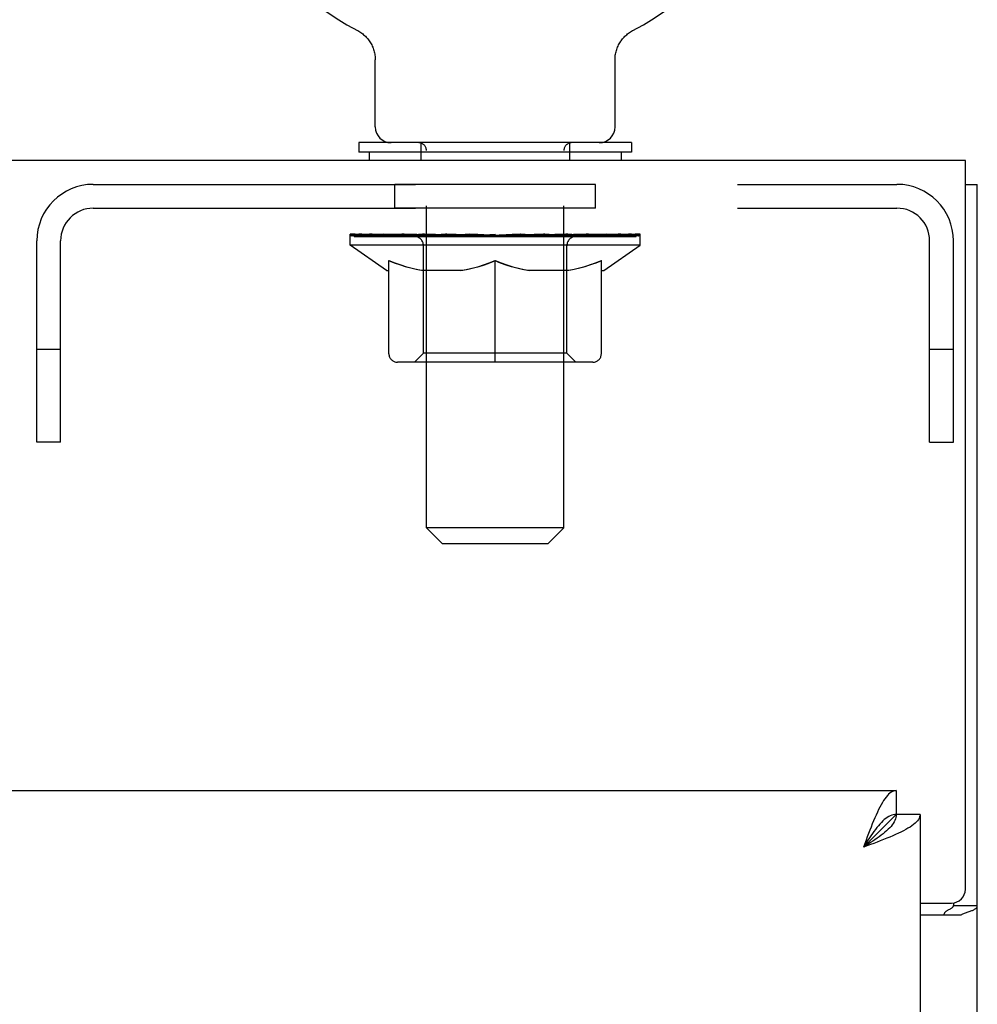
# Model space of a CAD drawing. Header units: inches. Extents: x 0 to 256, y 0 to 165.
# Tile 60 of 88: x 108.88 to 113.05, y 114.28 to 118.57. Entities that reach past the tile are written whole.
import ezdxf

# ---------------------------------------------------------------- set-up
doc = ezdxf.new("R2010")
doc.units = ezdxf.units.IN
doc.header["$LTSCALE"] = 14.05744
doc.header["$MEASUREMENT"] = 0
doc.linetypes.add('HIDDEN', pattern=[0.2, 0.1, -0.1])
doc.layers.get('0').update_dxf_attribs({"linetype": 'CONTINUOUS'})
doc.layers.add('02___PRT_ALL_AXES', color=7, linetype='CONTINUOUS')
doc.layers.add('DEFAULT_2', color=8, linetype='HIDDEN')

msp = doc.modelspace()

# ---------------------------------------------------------------- linework, layer by layer
at = {"color": 7, "linetype": 'Continuous'}
for p, q in [((110.3503, 118.5268), (110.3504, 118.5267)), ((110.3503, 118.5268), (110.3549, 118.5242)), ((110.3516, 118.5261), (110.3535, 118.5251)), ((110.3549, 118.5242), (110.3594, 118.5215)), ((110.3594, 118.5216), (110.3638, 118.5187)), ((110.3637, 118.5188), (110.3681, 118.5157)), ((111.5321, 118.5157), (111.5365, 118.5188)), ((111.5364, 118.5187), (111.5408, 118.5216)), ((111.5408, 118.5215), (111.5452, 118.5242)), ((111.5408, 118.5216), (111.5422, 118.5224)), ((111.5452, 118.5242), (111.5498, 118.5268)), ((111.5467, 118.5251), (111.5486, 118.5261)), ((111.5498, 118.5267), (111.5499, 118.5268)), ((110.368, 118.5158), (110.3722, 118.5125)), ((110.3721, 118.5126), (110.3763, 118.5092)), ((110.3762, 118.5093), (110.3802, 118.5058)), ((110.3801, 118.5059), (110.384, 118.5022)), ((110.3839, 118.5023), (110.3877, 118.4985)), ((110.3876, 118.4986), (110.3912, 118.4946)), ((110.3911, 118.4947), (110.3946, 118.4906)), ((110.3945, 118.4907), (110.3978, 118.4865)), ((110.3977, 118.4866), (110.4009, 118.4823)), ((110.4008, 118.4824), (110.4038, 118.478)), ((110.4038, 118.4781), (110.4066, 118.4735)), ((111.4936, 118.4735), (111.4964, 118.4781)), ((111.4963, 118.478), (111.4993, 118.4824)), ((111.4993, 118.4823), (111.5024, 118.4866)), ((111.5023, 118.4865), (111.5057, 118.4907)), ((111.5056, 118.4906), (111.5091, 118.4947)), ((111.509, 118.4946), (111.5126, 118.4986)), ((111.5125, 118.4985), (111.5163, 118.5023)), ((111.5162, 118.5022), (111.5201, 118.5059)), ((111.5239, 118.5092), (111.5279, 118.5125)), ((111.5279, 118.5125), (111.5322, 118.5158)), ((110.4065, 118.4736), (110.4092, 118.469)), ((110.4092, 118.4691), (110.4116, 118.4644)), ((110.4116, 118.4645), (110.4139, 118.4597)), ((110.4139, 118.4597), (110.416, 118.4549)), ((110.416, 118.455), (110.4179, 118.45)), ((110.4179, 118.4501), (110.4197, 118.4451)), ((110.4197, 118.4452), (110.4212, 118.4401)), ((110.4212, 118.4402), (110.4226, 118.4351)), ((110.4226, 118.4351), (110.4238, 118.43)), ((111.4763, 118.43), (111.4775, 118.4351)), ((111.4775, 118.4351), (111.4789, 118.4402)), ((111.4789, 118.4401), (111.4805, 118.4452)), ((111.4805, 118.4451), (111.4822, 118.4501)), ((111.4822, 118.45), (111.4842, 118.455)), ((111.4841, 118.4549), (111.4863, 118.4597)), ((111.4862, 118.4597), (111.4886, 118.4645)), ((111.4885, 118.4644), (111.491, 118.4691)), ((111.491, 118.469), (111.4936, 118.4736)), ((110.4238, 118.43), (110.4248, 118.4249)), ((110.4248, 118.4249), (110.4257, 118.4197)), ((110.4263, 118.4145), (110.4267, 118.4093)), ((110.4271, 118.107), (110.4271, 118.3996)), ((111.4731, 118.4041), (111.4734, 118.4093)), ((111.4731, 118.3996), (111.4731, 118.4041)), ((111.4731, 118.107), (111.4731, 118.3996)), ((111.4739, 118.4145), (111.4745, 118.4197)), ((111.4745, 118.4197), (111.4753, 118.4249)), ((110.3551, 118.038), (110.3551, 117.996)), ((111.5451, 118.038), (110.3551, 118.038)), ((111.5451, 118.038), (111.5451, 117.996)), ((111.5451, 117.996), (110.3551, 117.996)), ((110.4001, 117.996), (110.4001, 117.96)), ((111.5001, 117.996), (111.5001, 117.96)), ((113.0021, 117.856), (113.0541, 117.856)), ((112.7001, 115.21), (112.7001, 115.106)), ((112.7001, 115.106), (112.5576, 114.9635)), ((112.8041, 115.106), (112.7001, 115.106)), ((112.9501, 114.7201), (112.9501, 114.7083)), ((112.9501, 114.7083), (113.0541, 114.7083))]:
    msp.add_line(p, q, dxfattribs=at)
at = {"color": 3, "linetype": 'Continuous'}
for p, q in [((113.0021, 117.96), (53.1061, 117.96)), ((113.0021, 114.7795), (113.0021, 117.96)), ((113.0541, 46.064), (113.0541, 117.856)), ((84.0956, 115.21), (112.7001, 115.21)), ((112.8041, 115.106), (112.8041, 52.814)), ((112.5873, 114.9745), (112.5576, 114.9635)), ((112.8041, 114.7195), (112.9421, 114.7195)), ((112.8041, 114.6675), (112.9842, 114.6675))]:
    msp.add_line(p, q, dxfattribs=at)
at = {"color": 7, "linetype": 'Continuous'}
for points in [[(111.52, 118.5058), (111.524, 118.5093), (111.528, 118.5126)], [(111.4753, 118.4249), (111.4763, 118.43), (111.4775, 118.4351)], [(110.4257, 118.4197), (110.4263, 118.4145), (110.4267, 118.4093), (110.427, 118.4041), (110.4271, 118.3996)], [(111.4731, 118.4041), (111.4734, 118.4093), (111.4739, 118.4145)], [(112.7001, 115.106), (112.6997, 115.0996), (112.6986, 115.0931), (112.6968, 115.0866), (112.6943, 115.0801), (112.6911, 115.0737), (112.6872, 115.0672), (112.6826, 115.0607), (112.6775, 115.0542), (112.6717, 115.0477), (112.6653, 115.0413), (112.6583, 115.0348), (112.6509, 115.0283), (112.643, 115.0218), (112.6346, 115.0154), (112.6259, 115.0089), (112.6168, 115.0024), (112.6074, 114.9959), (112.5977, 114.9894), (112.5879, 114.983), (112.5779, 114.9765), (112.5677, 114.97), (112.5576, 114.9635)], [(112.7001, 115.106), (112.6936, 115.1057), (112.6871, 115.1046), (112.6806, 115.1028), (112.6742, 115.1003), (112.6677, 115.0971), (112.6612, 115.0932), (112.6547, 115.0886), (112.6483, 115.0834), (112.6418, 115.0776), (112.6353, 115.0712), (112.6288, 115.0643), (112.6224, 115.0569), (112.6159, 115.0489), (112.6094, 115.0406), (112.6029, 115.0318), (112.5964, 115.0227), (112.59, 115.0133), (112.5835, 115.0037), (112.577, 114.9938), (112.5705, 114.9838), (112.5641, 114.9737), (112.5576, 114.9635)], [(112.9295, 114.6907), (112.9343, 114.6931), (112.9366, 114.6943), (112.939, 114.6955), (112.9412, 114.6968), (112.9433, 114.6981), (112.9452, 114.6995), (112.9468, 114.701), (112.948, 114.7024), (112.949, 114.7039), (112.9496, 114.7054), (112.95, 114.7068), (112.9501, 114.7083)], [(112.9097, 114.6675), (112.9097, 114.6696), (112.9099, 114.6715), (112.9103, 114.6733), (112.9109, 114.6751), (112.9117, 114.6767), (112.9127, 114.6783), (112.9139, 114.6799), (112.9153, 114.6814), (112.917, 114.683), (112.9189, 114.6845), (112.9208, 114.6858), (112.9228, 114.6871), (112.9249, 114.6883), (112.9271, 114.6895), (112.9295, 114.6907)]]:
    msp.add_lwpolyline(points, dxfattribs=at)
at = {"color": 3, "linetype": 'Continuous'}
for points in [[(112.7001, 115.21), (112.6946, 115.2096), (112.6891, 115.2082), (112.6836, 115.206), (112.6781, 115.2029), (112.6727, 115.1989), (112.6672, 115.194), (112.6617, 115.1883), (112.6562, 115.1818), (112.6507, 115.1745), (112.6453, 115.1664), (112.6398, 115.1576), (112.6343, 115.148), (112.6288, 115.1378), (112.6234, 115.127), (112.6179, 115.1156)], [(112.6179, 115.1156), (112.6124, 115.1036), (112.6069, 115.0911), (112.6014, 115.0781), (112.5959, 115.0647), (112.5905, 115.0509), (112.585, 115.0369), (112.5795, 115.0225), (112.574, 115.008), (112.5685, 114.9932), (112.5576, 114.9635)], [(112.8041, 115.106), (112.8036, 115.1006), (112.8023, 115.0951), (112.8, 115.0896), (112.7969, 115.0841), (112.7929, 115.0786), (112.7881, 115.0732), (112.7824, 115.0677), (112.7758, 115.0622), (112.7685, 115.0567), (112.7605, 115.0512), (112.7516, 115.0457), (112.7421, 115.0403), (112.7319, 115.0348), (112.721, 115.0293), (112.7096, 115.0238)], [(112.7096, 115.0238), (112.6976, 115.0183), (112.6851, 115.0129), (112.6721, 115.0074), (112.6587, 115.0019), (112.645, 114.9964), (112.6309, 114.9909), (112.6166, 114.9855), (112.602, 114.98), (112.5873, 114.9745)], [(113.0186, 114.6822), (113.0225, 114.6835), (113.0264, 114.6849), (113.03, 114.6862), (113.0335, 114.6876), (113.0365, 114.689), (113.0394, 114.6904), (113.0423, 114.692), (113.0449, 114.6937), (113.0472, 114.6953), (113.049, 114.697), (113.0506, 114.6988), (113.0518, 114.7005), (113.0528, 114.7023), (113.0535, 114.7042), (113.0539, 114.7062), (113.0541, 114.7083)], [(112.9842, 114.6675), (112.9863, 114.6691), (112.9887, 114.6706), (112.9916, 114.6722), (112.9948, 114.6737), (112.9984, 114.6752), (113.0022, 114.6767), (113.0063, 114.6781), (113.0105, 114.6795), (113.0186, 114.6822)]]:
    msp.add_lwpolyline(points, dxfattribs=at)
at = {"color": 7, "linetype": 'Continuous'}
for centre, radius, start, end in [((110.9501, 119.666), 1.2875, 297.7005, 242.2995), ((110.4961, 118.107), 0.069, 180, 270), ((111.4041, 118.107), 0.069, 270, 360)]:
    msp.add_arc(centre, radius, start, end, dxfattribs=at)
at = {"color": 3, "linetype": 'Continuous'}
msp.add_arc((112.9421, 114.7795), 0.06, 270, 360, dxfattribs=at)
at = {"layer": '02___PRT_ALL_AXES', "color": 8, "linetype": 'HIDDEN'}
for p, q in [((110.5126, 117.752), (110.5126, 117.856)), ((111.3876, 117.856), (110.5126, 117.856)), ((111.3876, 117.752), (111.3876, 117.856)), ((111.3876, 117.752), (110.5126, 117.752))]:
    msp.add_line(p, q, dxfattribs=at)
at = {"layer": 'DEFAULT_2', "color": 8, "linetype": 'HIDDEN'}
for p, q in [((110.358, 118.5224), (110.3594, 118.5216)), ((110.6251, 118.038), (110.6251, 117.96)), ((110.6501, 116.357), (110.6501, 118.0035)), ((111.2501, 116.357), (111.2501, 118.0035)), ((111.2751, 118.038), (111.2751, 117.96)), ((109.1966, 117.856), (112.7036, 117.856)), ((109.1966, 117.752), (112.7036, 117.752)), ((110.3168, 117.5913), (110.3168, 117.638)), ((110.3264, 117.6314), (110.3264, 117.638)), ((110.3351, 117.6281), (110.3351, 117.6314)), ((110.3351, 117.6281), (111.5651, 117.6281)), ((110.344, 117.6281), (110.344, 117.6314)), ((110.3449, 117.6281), (110.3449, 117.6314)), ((110.355, 117.6314), (110.355, 117.638)), ((110.3713, 117.6281), (110.3713, 117.6314)), ((110.3731, 117.6281), (110.3731, 117.6314)), ((110.4017, 117.6314), (110.4017, 117.638)), ((110.4161, 117.6281), (110.4161, 117.6314)), ((110.4188, 117.6281), (110.4188, 117.6314)), ((110.6232, 117.6311), (110.4218, 117.6311)), ((110.465, 117.6314), (110.465, 117.638)), ((110.4663, 117.6281), (110.4663, 117.6311)), ((110.4671, 117.6281), (110.4671, 117.6311)), ((110.4701, 117.6281), (110.4701, 117.6311)), ((110.4772, 117.6281), (110.4772, 117.6314)), ((110.4773, 117.6281), (110.4773, 117.6311)), ((110.4807, 117.6281), (110.4807, 117.6314)), ((110.484, 117.6281), (110.484, 117.6321)), ((110.4884, 117.6281), (110.4884, 117.6311)), ((110.5026, 117.6281), (110.5026, 117.6311)), ((110.5207, 117.6281), (110.5207, 117.6311)), ((110.5212, 117.6281), (110.5212, 117.6338)), ((110.5415, 117.6281), (110.5415, 117.6311)), ((110.5416, 117.6281), (110.5416, 117.6311)), ((110.543, 117.6314), (110.543, 117.638)), ((110.5527, 117.6281), (110.5527, 117.6314)), ((110.5568, 117.6281), (110.5568, 117.6314)), ((110.5661, 117.6281), (110.5661, 117.6311)), ((110.5774, 117.6281), (110.5774, 117.6353)), ((110.5929, 117.6281), (110.5929, 117.6311)), ((110.5959, 117.6281), (110.5959, 117.6311)), ((110.6232, 117.6281), (110.6232, 117.6311)), ((110.6901, 117.6311), (110.6282, 117.6311)), ((110.6334, 117.6314), (110.6334, 117.638)), ((110.6402, 117.6281), (110.6402, 117.6314)), ((110.6449, 117.6281), (110.6449, 117.6314)), ((110.6509, 117.6281), (110.6509, 117.6365)), ((110.6551, 117.6281), (110.6551, 117.6311)), ((110.666, 117.6281), (110.666, 117.6311)), ((110.6902, 117.6281), (110.6902, 117.6311)), ((110.765, 117.6311), (110.7059, 117.6311)), ((110.7262, 117.6281), (110.7262, 117.6311)), ((110.7335, 117.6314), (110.7335, 117.638)), ((110.7372, 117.6281), (110.7372, 117.6314)), ((110.7396, 117.6281), (110.7396, 117.6373)), ((110.7423, 117.6281), (110.7423, 117.6314)), ((110.7497, 117.6281), (110.7497, 117.6315)), ((110.7651, 117.6281), (110.7651, 117.6311)), ((110.8455, 117.6311), (110.7911, 117.6311)), ((110.8042, 117.6281), (110.8042, 117.6311)), ((110.8356, 117.6311), (110.9501, 117.638)), ((110.8401, 117.6314), (110.8401, 117.638)), ((110.8407, 117.6379), (110.8401, 117.638)), ((110.8406, 117.6281), (110.8406, 117.6314)), ((110.8407, 117.6314), (110.8407, 117.6379)), ((110.8445, 117.6281), (110.8445, 117.6316)), ((110.8456, 117.6281), (110.8456, 117.6311)), ((110.8459, 117.6281), (110.8459, 117.6314)), ((110.9292, 117.6311), (110.881, 117.6311)), ((110.8866, 117.6281), (110.8866, 117.6311)), ((110.9293, 117.6281), (110.9293, 117.6311)), ((110.9475, 117.6315), (110.9474, 117.6314)), ((110.9474, 117.6281), (110.9474, 117.6314)), ((110.9475, 117.6281), (110.9475, 117.6315)), ((110.9501, 117.6314), (110.9501, 117.638)), ((110.9526, 117.6281), (110.9526, 117.6315)), ((110.9526, 117.6315), (110.9528, 117.6314)), ((110.9528, 117.6281), (110.9528, 117.6314)), ((110.9546, 117.6311), (111.0191, 117.6311)), ((110.9709, 117.6281), (110.9709, 117.6311)), ((110.987, 117.6311), (110.987, 117.6358)), ((110.987, 117.6358), (111.0645, 117.6311)), ((111.0082, 117.6311), (111.0082, 117.6345)), ((111.0136, 117.6281), (111.0136, 117.6311)), ((111.0542, 117.6281), (111.0542, 117.6314)), ((111.0546, 117.6281), (111.0546, 117.6311)), ((111.0546, 117.6311), (111.1091, 117.6311)), ((111.0556, 117.6281), (111.0556, 117.6316)), ((111.0595, 117.6379), (111.06, 117.638)), ((111.0595, 117.6314), (111.0595, 117.6379)), ((111.0595, 117.6281), (111.0595, 117.6314)), ((111.06, 117.6314), (111.06, 117.638)), ((111.096, 117.6281), (111.096, 117.6311)), ((111.1351, 117.6281), (111.1351, 117.6311)), ((111.1351, 117.6311), (111.1942, 117.6311)), ((111.1504, 117.6281), (111.1504, 117.6315)), ((111.1579, 117.6281), (111.1579, 117.6314)), ((111.1606, 117.6281), (111.1606, 117.6373)), ((111.163, 117.6281), (111.163, 117.6314)), ((111.1667, 117.6314), (111.1667, 117.638)), ((111.1739, 117.6281), (111.1739, 117.6311)), ((111.21, 117.6281), (111.21, 117.6311)), ((111.21, 117.6311), (111.272, 117.6311)), ((111.2341, 117.6281), (111.2341, 117.6311)), ((111.2451, 117.6281), (111.2451, 117.6311)), ((111.2492, 117.6281), (111.2492, 117.6365)), ((111.2552, 117.6281), (111.2552, 117.6314)), ((111.2599, 117.6281), (111.2599, 117.6314)), ((111.2667, 117.6314), (111.2667, 117.638)), ((111.277, 117.6281), (111.277, 117.6311)), ((111.277, 117.6311), (111.4783, 117.6311)), ((111.3042, 117.6281), (111.3042, 117.6311)), ((111.3073, 117.6281), (111.3073, 117.6311)), ((111.3228, 117.6281), (111.3228, 117.6353)), ((111.334, 117.6281), (111.334, 117.6311)), ((111.3433, 117.6281), (111.3433, 117.6314)), ((111.3475, 117.6281), (111.3475, 117.6314)), ((111.3571, 117.6314), (111.3571, 117.638)), ((111.3586, 117.6281), (111.3586, 117.6311)), ((111.3586, 117.6281), (111.3586, 117.6311)), ((111.379, 117.6281), (111.379, 117.6338)), ((111.3794, 117.6281), (111.3794, 117.6311)), ((111.3975, 117.6281), (111.3975, 117.6311)), ((111.4118, 117.6281), (111.4118, 117.6311)), ((111.4161, 117.6281), (111.4161, 117.6321)), ((111.4194, 117.6281), (111.4194, 117.6314)), ((111.4229, 117.6281), (111.4229, 117.6314)), ((111.4229, 117.6281), (111.4229, 117.6311)), ((111.4301, 117.6281), (111.4301, 117.6311)), ((111.4331, 117.6281), (111.4331, 117.6311)), ((111.4338, 117.6281), (111.4338, 117.6311)), ((111.4352, 117.6314), (111.4352, 117.638)), ((111.4813, 117.6281), (111.4813, 117.6314)), ((111.484, 117.6281), (111.484, 117.6314)), ((111.4985, 117.6314), (111.4985, 117.638)), ((111.527, 117.6281), (111.527, 117.6314)), ((111.5289, 117.6281), (111.5289, 117.6314)), ((111.5451, 117.6314), (111.5451, 117.638)), ((111.5552, 117.6281), (111.5552, 117.6314)), ((111.5562, 117.6281), (111.5562, 117.6314)), ((111.5651, 117.6281), (111.5651, 117.6314)), ((111.5737, 117.6314), (111.5737, 117.638)), ((111.5833, 117.5913), (111.5833, 117.638)), ((108.9501, 116.731), (108.9501, 117.6095)), ((109.0541, 116.731), (109.0541, 117.6095)), ((111.5833, 117.5913), (110.3168, 117.5913)), ((110.4761, 117.4798), (110.3168, 117.5913)), ((110.6373, 117.1195), (110.6373, 117.5883)), ((111.2628, 117.1195), (111.2628, 117.5883)), ((111.424, 117.4798), (111.5833, 117.5913)), ((112.8461, 116.731), (112.8461, 117.6095)), ((112.9501, 116.731), (112.9501, 117.6095)), ((110.4866, 117.1168), (110.4866, 117.5231)), ((110.9501, 117.0797), (110.9501, 117.5235)), ((111.4136, 117.1168), (111.4136, 117.5231)), ((110.4761, 117.4798), (110.4866, 117.4798)), ((110.8088, 117.4798), (110.6289, 117.4798)), ((111.2712, 117.4798), (111.0914, 117.4798)), ((111.4136, 117.4798), (111.424, 117.4798)), ((109.0541, 117.136), (108.9501, 117.136)), ((110.6373, 117.1195), (110.5975, 117.0797)), ((111.2628, 117.1195), (110.6373, 117.1195)), ((111.2628, 117.1195), (111.3027, 117.0797)), ((112.9501, 117.136), (112.8461, 117.136)), ((111.3765, 117.0797), (110.5237, 117.0797)), ((109.0541, 116.731), (108.9501, 116.731)), ((112.8461, 116.731), (112.9501, 116.731)), ((111.2501, 116.357), (110.6501, 116.357)), ((110.7191, 116.288), (110.6501, 116.357)), ((111.1811, 116.288), (111.2501, 116.357)), ((110.7191, 116.288), (111.1811, 116.288))]:
    msp.add_line(p, q, dxfattribs=at)
for points in [[(110.4866, 117.5231), (110.5124, 117.5131), (110.5378, 117.5043), (110.5627, 117.4965), (110.5874, 117.4898), (110.612, 117.4843), (110.6365, 117.4798)], [(110.6289, 117.4798), (110.6055, 117.4844), (110.582, 117.4901), (110.5585, 117.4967), (110.5348, 117.5042), (110.5108, 117.5128), (110.4866, 117.5222)], [(110.7991, 117.4798), (110.8239, 117.4843), (110.8489, 117.49), (110.8738, 117.4968), (110.8989, 117.5046), (110.9243, 117.5135), (110.9501, 117.5235)], [(110.9501, 117.5218), (110.9258, 117.5124), (110.9018, 117.5039), (110.8783, 117.4964), (110.855, 117.4899), (110.8318, 117.4844), (110.8088, 117.4798)], [(110.9501, 117.5235), (110.9761, 117.5134), (111.0017, 117.5045), (111.0268, 117.4966), (111.0517, 117.4899), (111.0764, 117.4843), (111.1011, 117.4798)], [(111.0914, 117.4798), (111.0681, 117.4844), (111.0448, 117.49), (111.0215, 117.4965), (110.998, 117.504), (110.9741, 117.5124), (110.9501, 117.5218)], [(111.2637, 117.4798), (111.2883, 117.4843), (111.3131, 117.4899), (111.3378, 117.4966), (111.3628, 117.5044), (111.388, 117.5132), (111.4136, 117.5231)], [(111.4136, 117.5222), (111.3891, 117.5127), (111.365, 117.5041), (111.3412, 117.4966), (111.3178, 117.49), (111.2944, 117.4844), (111.2712, 117.4798)]]:
    msp.add_lwpolyline(points, dxfattribs=at)
for centre, radius, start, end in [((110.6156, 118.0035), 0.0345, 0, 90), ((111.2846, 118.0035), 0.0345, 90, 180), ((109.1966, 117.6095), 0.2465, 90, 180), ((112.7036, 117.6095), 0.2465, 0, 90), ((109.1966, 117.6095), 0.1425, 90, 180), ((112.7036, 117.6095), 0.1425, 0, 90), ((110.5975, 117.5883), 0.0398, 0, 90), ((111.3027, 117.5883), 0.0398, 90, 180), ((110.5237, 117.1168), 0.0371, 180, 270), ((111.3765, 117.1168), 0.0371, 270, 360)]:
    msp.add_arc(centre, radius, start, end, dxfattribs=at)
for centre, major_axis, ratio, start_param, end_param in [((110.9501, 117.638), (0.6333, 0.0067), 0.05963, 2.96643, 3.140963), ((110.297, 117.6261), (0.1981, 0), 0.060556, 0.430652, 1.470503), ((110.9501, 117.638), (0.6333, 0), 0.060556, -3.141593, -2.96706), ((110.297, 117.6194), (0.1981, 0.0021), 0.05963, 1.376596, 1.469874), ((110.9501, 117.638), (0.6333, 0.0132), 0.05688, 2.791345, 2.965878), ((110.2727, 117.6261), (0.1981, 0.0021), 0.05963, 0.25549, 1.295341), ((110.3411, 117.6261), (0.1981, -0.0021), 0.05963, 0.605815, 1.645666), ((110.9501, 117.638), (0.6333, -0.0067), 0.05963, -2.96643, -2.791898), ((110.3411, 117.6194), (0.1981, 0), 0.060556, 1.551758, 1.645036), ((110.2727, 117.6194), (0.1981, 0.0041), 0.05688, 1.20151, 1.294789), ((110.3423, 117.6217), (0.1643, 0.0017), 0.05963, 1.065228, 1.614276), ((110.3226, 117.6217), (0.1643, 0.0034), 0.05688, 0.890143, 1.43919), ((110.3805, 117.6217), (0.1643, 0), 0.060556, 1.240391, 1.789438), ((110.9501, 117.638), (0.6333, 0.0192), 0.052395, 2.616403, 2.790936), ((110.2689, 117.6261), (0.1981, 0.0041), 0.05688, 0.080405, 1.120256), ((110.4038, 117.6261), (0.1981, -0.0041), 0.05688, 0.7809, 1.820751), ((110.9501, 117.638), (0.6333, -0.0132), 0.05688, -2.791345, -2.616812), ((110.4038, 117.6194), (0.1981, -0.0021), 0.05963, 1.72692, 1.820198), ((110.2689, 117.6194), (0.1981, 0.006), 0.052395, 1.026568, 1.119847), ((110.3219, 117.6217), (0.1643, 0.005), 0.052395, 0.715201, 1.264248), ((110.436, 117.6217), (0.1643, -0.0017), 0.05963, 1.415553, 1.9646), ((110.9501, 117.638), (0.6333, 0.0247), 0.046319, 2.441654, 2.616187), ((110.483, 117.6261), (0.1981, -0.006), 0.052395, 0.955842, 1.995693), ((110.2859, 117.6261), (0.1981, 0.006), 0.052395, -0.094537, 0.945314), ((110.9501, 117.638), (0.6333, -0.0192), 0.052395, -2.616403, -2.44187), ((110.483, 117.6194), (0.1981, -0.0041), 0.05688, 1.902006, 1.995284), ((110.2859, 117.6194), (0.1981, 0.0077), 0.046319, 0.851819, 0.945098), ((110.3403, 117.6217), (0.1643, 0.0064), 0.046319, 0.540452, 1.089499), ((110.5072, 117.6217), (0.1643, -0.0034), 0.05688, 1.590638, 2.139686), ((110.9501, 117.638), (0.6333, 0.0294), 0.038841, 2.267123, 2.441656), ((110.5765, 117.6261), (0.1981, -0.0077), 0.046319, 1.130591, 2.170442), ((110.323, 117.6261), (0.1981, 0.0077), 0.046319, -0.269286, 0.770565), ((110.9501, 117.638), (0.6333, -0.0247), 0.046319, -2.441654, -2.267121), ((110.5765, 117.6194), (0.1981, -0.006), 0.052395, 2.076947, 2.170226), ((110.323, 117.6194), (0.1981, 0.0092), 0.038841, 0.677289, 0.770567), ((110.3773, 117.6217), (0.1643, 0.0076), 0.038841, 0.365921, 0.914969), ((110.5918, 117.6217), (0.1643, -0.005), 0.052395, 1.76558, 2.314627), ((110.9501, 117.638), (0.6333, 0.0332), 0.030195, 2.09281, 2.267343), ((110.6813, 117.6261), (0.1981, -0.0092), 0.038841, 1.305122, 2.344973), ((110.3792, 117.6261), (0.1981, 0.0092), 0.038841, -0.443817, 0.596034), ((110.9501, 117.638), (0.6333, -0.0294), 0.038841, -2.267123, -2.092591), ((110.6813, 117.6194), (0.1981, -0.0077), 0.046319, 2.251696, 2.344975), ((110.3792, 117.6194), (0.1981, 0.0104), 0.030195, 0.502975, 0.596254), ((110.4316, 117.6217), (0.1643, 0.0086), 0.030195, 0.191608, 0.740655), ((110.6872, 117.6217), (0.1643, -0.0064), 0.046319, 1.940329, 2.489376), ((110.4528, 117.6261), (0.1981, 0.0104), 0.030195, -0.61813, 0.421721), ((110.9501, 117.638), (0.6333, 0.0361), 0.020645, 1.918687, 2.09322), ((110.7943, 117.6261), (0.1981, -0.0104), 0.030195, 1.479435, 2.519286), ((110.9501, 117.638), (0.6333, -0.0332), 0.030195, -2.09281, -1.918277), ((110.7943, 117.6194), (0.1981, -0.0092), 0.038841, 2.426227, 2.519505), ((110.4528, 117.6194), (0.1981, 0.0113), 0.020645, 0.328852, 0.422131), ((110.5017, 117.6217), (0.1643, 0.0094), 0.020645, 0.017485, 0.566532), ((110.7907, 117.6217), (0.1643, -0.0076), 0.038841, 2.11486, 2.663907), ((110.5414, 117.6261), (0.1981, 0.0113), 0.020645, -0.792253, 0.247598), ((110.9501, 117.638), (0.6333, 0.0378), 0.010478, 1.744704, 1.919237), ((110.912, 117.6261), (0.1981, -0.0113), 0.020645, 1.653558, 2.693409), ((110.9501, 117.638), (0.6333, -0.0361), 0.020645, -1.918687, -1.744154), ((110.912, 117.6194), (0.1981, -0.0104), 0.030195, 2.60054, 2.693819), ((110.5414, 117.6194), (0.1981, 0.0118), 0.010478, 0.154869, 0.248148), ((110.5854, 117.6217), (0.1643, 0.0098), 0.010478, 6.126688, 6.675735), ((110.899, 117.6217), (0.1643, -0.0086), 0.030195, 2.289173, 2.83822), ((110.6425, 117.6261), (0.1981, 0.0118), 0.010478, -0.966236, -0.000846), ((111.0308, 117.6261), (0.1981, -0.0118), 0.010478, 1.827541, 2.867392), ((110.9501, 117.638), (0.6333, -0.0378), 0.010478, -1.744704, -1.563007), ((111.0308, 117.6194), (0.1981, -0.0113), 0.020645, 2.774664, 2.867942), ((111.0088, 117.6217), (0.1643, -0.0094), 0.020645, 2.463296, 3.012344), ((110.8693, 117.6261), (0.1981, 0.0118), 0.010478, 0.274201, 1.314052), ((110.7832, 117.6217), (0.1643, 0.0098), 0.010478, -0.000483, 0.504314), ((110.7529, 117.6194), (0.1981, 0.0118), 0.010478, 0.099668, 0.192946), ((110.9501, 117.638), (0.6333, 0.0378), 0.010478, -1.571421, -1.396888), ((111.1169, 117.6217), (0.1643, -0.0098), 0.010478, 2.637279, 3.14189), ((111.1472, 117.6194), (0.1981, -0.0118), 0.010478, 2.74231, 2.948646), ((110.9882, 117.6261), (0.1981, 0.0113), 0.020645, 0.448184, 1.488034), ((110.8913, 117.6217), (0.1643, 0.0094), 0.020645, 0.129249, 0.678296), ((110.8693, 117.6194), (0.1981, 0.0113), 0.020645, 0.273651, 0.366929), ((111.2576, 117.6261), (0.1981, -0.0118), 0.010478, -3.140747, -2.175357), ((110.9501, 117.638), (0.6333, 0.0361), 0.020645, -1.397439, -1.222906), ((110.9501, 117.638), (0.6333, -0.0378), 0.010478, 1.222355, 1.396888), ((111.1059, 117.6261), (0.1981, 0.0104), 0.030195, 0.622307, 1.662158), ((111.0012, 117.6217), (0.1643, 0.0086), 0.030195, 0.303372, 0.852419), ((111.3147, 117.6217), (0.1643, -0.0098), 0.010478, 2.749043, 3.29809), ((111.3587, 117.6261), (0.1981, -0.0113), 0.020645, 2.893995, 3.933846), ((110.9882, 117.6194), (0.1981, 0.0104), 0.030195, 0.447774, 0.541052), ((111.3587, 117.6194), (0.1981, -0.0118), 0.010478, 2.893445, 2.986723), ((111.2189, 117.6261), (0.1981, 0.0092), 0.038841, 0.79662, 1.836471), ((110.9501, 117.638), (0.6333, 0.0332), 0.030195, -1.223315, -1.048783), ((110.9501, 117.638), (0.6333, -0.0361), 0.020645, 1.048373, 1.222906), ((111.1095, 117.6217), (0.1643, 0.0076), 0.038841, 0.477686, 1.026733), ((111.3984, 117.6217), (0.1643, -0.0094), 0.020645, 2.57506, 3.124108), ((111.4474, 117.6261), (0.1981, -0.0104), 0.030195, 2.719872, 3.759723), ((111.3237, 117.6261), (0.1981, 0.0077), 0.046319, 0.971151, 2.011002), ((111.1059, 117.6194), (0.1981, 0.0092), 0.038841, 0.622087, 0.715366), ((111.4474, 117.6194), (0.1981, -0.0113), 0.020645, 2.719462, 2.812741), ((110.9501, 117.638), (0.6333, 0.0294), 0.038841, -1.049002, -0.874469), ((110.9501, 117.638), (0.6333, -0.0332), 0.030195, 0.87425, 1.048783), ((111.2129, 117.6217), (0.1643, 0.0064), 0.046319, 0.652216, 1.201263), ((111.4171, 117.6261), (0.1981, 0.006), 0.052395, 1.1459, 2.185751), ((111.4685, 117.6217), (0.1643, -0.0086), 0.030195, 2.400937, 2.949985), ((111.5209, 117.6261), (0.1981, -0.0092), 0.038841, 2.545558, 3.585409), ((111.3084, 117.6217), (0.1643, 0.005), 0.052395, 0.826965, 1.376012), ((111.2189, 117.6194), (0.1981, 0.0077), 0.046319, 0.796618, 0.889896), ((111.5209, 117.6194), (0.1981, -0.0104), 0.030195, 2.545339, 2.638617), ((111.4964, 117.6261), (0.1981, 0.0041), 0.05688, 1.320842, 2.360692), ((110.9501, 117.638), (0.6333, 0.0247), 0.046319, -0.874471, -0.699939), ((110.9501, 117.638), (0.6333, -0.0294), 0.038841, 0.699936, 0.874469), ((111.5771, 117.6261), (0.1981, -0.0077), 0.046319, 2.371028, 3.410879), ((111.5229, 117.6217), (0.1643, -0.0076), 0.038841, 2.226624, 2.775671), ((111.393, 117.6217), (0.1643, 0.0034), 0.05688, 1.001907, 1.550954), ((111.559, 117.6261), (0.1981, 0.0021), 0.05963, 1.495927, 2.535778), ((111.6143, 117.6261), (0.1981, -0.006), 0.052395, 2.196279, 3.23613), ((111.5598, 117.6217), (0.1643, -0.0064), 0.046319, 2.052093, 2.601141), ((111.3237, 117.6194), (0.1981, 0.006), 0.052395, 0.971367, 1.064645), ((111.5771, 117.6194), (0.1981, -0.0092), 0.038841, 2.371026, 2.464304), ((111.6032, 117.6261), (0.1981, 0), 0.060556, 1.671089, 2.71094), ((111.6312, 117.6261), (0.1981, -0.0041), 0.05688, 2.021337, 3.061188), ((110.9501, 117.638), (0.6333, 0.0192), 0.052395, -0.699723, -0.52519), ((110.9501, 117.638), (0.6333, -0.0247), 0.046319, 0.525406, 0.699939), ((111.6275, 117.6261), (0.1981, -0.0021), 0.05963, 1.846251, 2.886102), ((111.4641, 117.6217), (0.1643, 0.0017), 0.05963, 1.176993, 1.72604), ((111.5782, 117.6217), (0.1643, -0.005), 0.052395, 1.877344, 2.426392), ((111.5196, 117.6217), (0.1643, 0), 0.060556, 1.352155, 1.901202), ((111.5776, 117.6217), (0.1643, -0.0034), 0.05688, 1.702402, 2.25145), ((111.5578, 117.6217), (0.1643, -0.0017), 0.05963, 1.527317, 2.076364), ((111.4171, 117.6194), (0.1981, 0.0041), 0.05688, 1.146309, 1.239587), ((111.6143, 117.6194), (0.1981, -0.0077), 0.046319, 2.196495, 2.289773), ((110.9501, 117.638), (0.6333, 0.0132), 0.05688, -0.524781, -0.350248), ((110.9501, 117.638), (0.6333, -0.0192), 0.052395, 0.350657, 0.52519), ((111.4964, 117.6194), (0.1981, 0.0021), 0.05963, 1.321394, 1.414673), ((111.6312, 117.6194), (0.1981, -0.006), 0.052395, 2.021746, 2.115024), ((110.9501, 117.638), (0.6333, 0.0067), 0.05963, -0.349695, -0.175162), ((110.9501, 117.638), (0.6333, -0.0132), 0.05688, 0.175715, 0.350248), ((111.559, 117.6194), (0.1981, 0), 0.060556, 1.496556, 1.589835), ((111.6275, 117.6194), (0.1981, -0.0041), 0.05688, 1.846804, 1.940083), ((111.6032, 117.6194), (0.1981, -0.0021), 0.05963, 1.671719, 1.764997), ((110.9501, 117.638), (0.6333, 0), 0.060556, -0.174533, 0), ((110.9501, 117.638), (0.6333, -0.0067), 0.05963, 0.000629, 0.175162)]:
    msp.add_ellipse(centre, major_axis=major_axis, ratio=ratio, start_param=start_param, end_param=end_param, dxfattribs=at)

doc.saveas('drawing.dxf')
